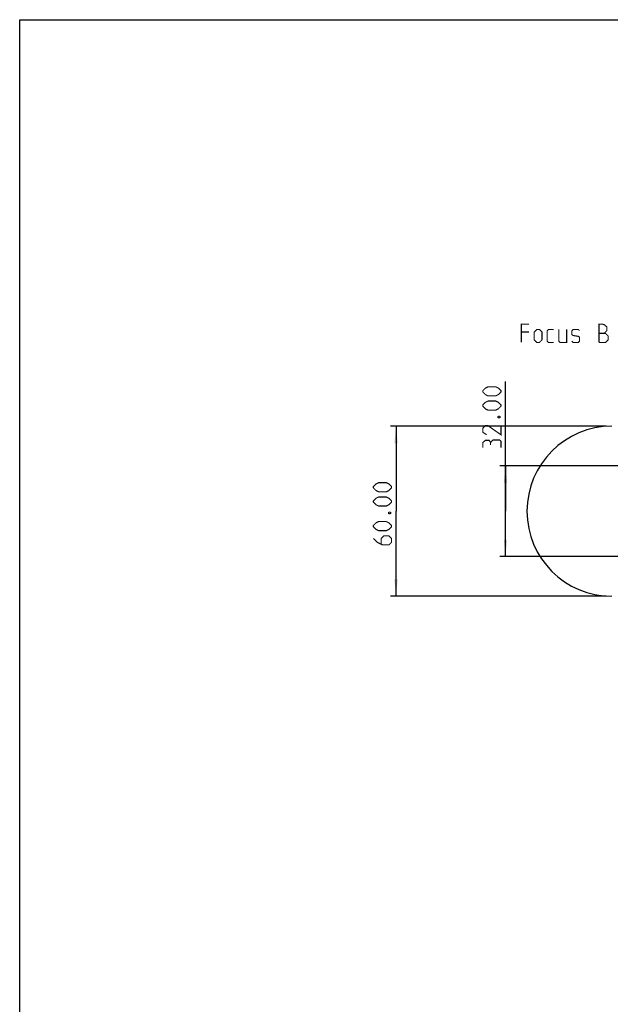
# Model space of a CAD drawing. Header units: millimetres. Extents: x 0 to 559, y 0 to 432.
# Tile 2 of 30: x 0 to 104, y 258 to 432. Entities that reach past the tile are written whole.
import ezdxf

# ---------------------------------------------------------------- set-up
doc = ezdxf.new("R2010")
doc.units = ezdxf.units.MM
doc.header["$LTSCALE"] = 30.734
doc.layers.get('0').update_dxf_attribs({"linetype": 'CONTINUOUS'})
doc.styles.get("Standard").update_dxf_attribs({"font": 'txt', "width": 0.8})
doc.dimstyles.new('DIMSTYLE_1', dxfattribs={"dimtxt": 3.2, "dimasz": 3, "dimexe": 0.18, "dimexo": 0.0625, "dimgap": 0.09, "dimtad": 1, "dimlfac": 2, "dimzin": 0, "dimdsep": 46, "dimtxsty": 'STANDARD', "dimblk": '_FILLED', "dimblk1": '_FILLED', "dimblk2": '_FILLED', "dimcen": 0.09, "dimadec": 0, "dimazin": 0, "dimtp": 0.01, "dimtm": 0.01, "dimtfac": 1, "dimtofl": 0, "dimtmove": 0, "dimatfit": 3, "dimldrblk": '_FILLED', "dimfxl": 1, "dimtolj": 1, "dimtzin": 0, "dimarcsym": 0})

# ---------------------------------------------------------------- blocks, each defined once
blk = doc.blocks.new('_FILLED')
at = {"color": 0, "linetype": 'BYBLOCK'}
blk.add_solid([(0, 0), (-1, 0.1), (-1, -0.1)], dxfattribs=at)
blk = doc.blocks.new('*D0')
at = {"color": 2, "linetype": 'CONTINUOUS'}
for p, q in [((85.71, 345.11), (85.71, 367.97)), ((113.15, 353.11), (84.71, 353.11)), ((85.71, 353.11), (85.71, 345.11)), ((85.71, 337.11), (85.71, 345.11)), ((113.15, 337.11), (84.71, 337.11))]:
    blk.add_line(p, q, dxfattribs=at)
at = {"color": 2, "linetype": 'CONTINUOUS', "xscale": 3, "yscale": 3, "zscale": 3}
for p, rotation in [((85.71, 353.11), 90), ((85.71, 337.11), 270)]:
    blk.add_blockref('_FILLED', p, dxfattribs=dict(at, rotation=rotation))
blk = doc.blocks.new('*D1')
at = {"color": 2, "linetype": 'CONTINUOUS'}
for p, q in [((103.5, 360.11), (65.4, 360.11)), ((66.4, 360.11), (66.4, 345.11)), ((66.4, 330.11), (66.4, 345.11)), ((103.5, 330.11), (65.4, 330.11))]:
    blk.add_line(p, q, dxfattribs=at)
at = {"color": 2, "linetype": 'CONTINUOUS', "xscale": 3, "yscale": 3, "zscale": 3}
for p, rotation in [((66.4, 360.11), 90), ((66.4, 330.11), 270)]:
    blk.add_blockref('_FILLED', p, dxfattribs=dict(at, rotation=rotation))

msp = doc.modelspace()

# ---------------------------------------------------------------- linework, layer by layer
at = {"color": 7, "linetype": 'CONTINUOUS'}
for p, q in [((0, 0), (0, 431.8)), ((0, 431.8), (558.8, 431.8))]:
    msp.add_line(p, q, dxfattribs=at)
at = {"color": 2, "linetype": 'CONTINUOUS', "const_width": 0.2}
for points in [[(88.4973, 374.884), (88.4973, 378.084), (89.8688, 378.084)], [(90.7831, 375.3412), (90.7831, 376.7126), (91.2402, 377.1697), (91.6973, 377.1697), (92.1545, 376.7126), (92.1545, 375.3412), (91.6973, 374.884), (91.2402, 374.884), (90.7831, 375.3412)], [(94.2116, 374.884), (93.2973, 374.884), (93.0688, 375.1126), (93.0688, 376.9412), (93.2973, 377.1697), (94.2116, 377.1697)], [(95.1259, 377.1697), (95.1259, 375.1126), (95.3545, 374.884), (96.4973, 374.884), (96.4973, 377.1697)], [(97.4116, 375.1126), (97.6402, 374.884), (98.5545, 374.884), (98.7831, 375.1126), (98.7831, 375.7983), (98.5545, 375.9507), (97.6402, 376.1031), (97.4116, 376.2554), (97.4116, 376.9412), (97.6402, 377.1697), (98.5545, 377.1697), (98.7831, 376.9412)], [(102.2116, 374.884), (102.2116, 378.084), (102.8973, 378.084), (103.1259, 378.0078), (103.5831, 377.6269), (103.5831, 376.9412), (103.1259, 376.484)], [(89.8688, 376.7126), (88.4973, 376.7126)], [(102.2116, 376.484), (103.3545, 376.484), (103.8116, 376.0269), (103.8116, 375.3412), (103.3545, 374.884), (102.2116, 374.884)], [(83.9939, 365.4529), (82.6224, 365.4529), (82.1653, 365.6815), (81.7082, 366.1386), (81.7082, 366.3672), (82.1653, 366.8243), (82.6224, 367.0529), (83.9939, 367.0529), (84.451, 366.8243), (84.9082, 366.3672), (84.9082, 366.1386), (84.451, 365.6815), (83.9939, 365.4529)], [(83.9939, 362.9386), (82.6224, 362.9386), (82.1653, 363.1672), (81.7082, 363.6243), (81.7082, 363.8529), (82.1653, 364.31), (82.6224, 364.5386), (83.9939, 364.5386), (84.451, 364.31), (84.9082, 363.8529), (84.9082, 363.6243), (84.451, 363.1672), (83.9939, 362.9386)], [(84.3748, 361.7957), (84.5272, 361.8719), (84.6034, 361.8719), (84.7558, 361.7957), (84.7558, 361.6434), (84.6034, 361.5672), (84.5272, 361.5672), (84.3748, 361.6434), (84.3748, 361.7957)], [(84.9082, 360.1957), (84.9082, 358.5957), (82.6224, 360.1957), (82.1653, 360.1957), (81.7082, 359.7386), (81.7082, 359.0529), (82.3939, 358.5957)], [(84.9082, 356.31), (84.9082, 357.4529), (84.6796, 357.6814), (83.5367, 357.6814), (83.0796, 357.2243), (83.0796, 356.7672)], [(83.0796, 357.2243), (82.851, 357.6053), (82.1653, 357.6053), (81.7082, 357.2243), (81.7082, 356.31)], [(64.689, 348.5386), (63.3176, 348.5386), (62.8604, 348.7671), (62.4033, 349.2243), (62.4033, 349.4528), (62.8604, 349.91), (63.3176, 350.1385), (64.689, 350.1385), (65.1461, 349.91), (65.6033, 349.4528), (65.6033, 349.2243), (65.1461, 348.7671), (64.689, 348.5386)], [(64.689, 346.0243), (63.3176, 346.0243), (62.8604, 346.2528), (62.4033, 346.71), (62.4033, 346.9386), (62.8604, 347.3957), (63.3176, 347.6243), (64.689, 347.6243), (65.1461, 347.3957), (65.6033, 346.9386), (65.6033, 346.71), (65.1461, 346.2528), (64.689, 346.0243)], [(65.0699, 344.8814), (65.2223, 344.9576), (65.2985, 344.9576), (65.4509, 344.8814), (65.4509, 344.729), (65.2985, 344.6529), (65.2223, 344.6529), (65.0699, 344.729), (65.0699, 344.8814)], [(64.689, 341.6814), (63.3176, 341.6814), (62.8604, 341.91), (62.4033, 342.3671), (62.4033, 342.5957), (62.8604, 343.0529), (63.3176, 343.2814), (64.689, 343.2814), (65.1461, 343.0529), (65.6033, 342.5957), (65.6033, 342.3671), (65.1461, 341.91), (64.689, 341.6814)], [(62.4033, 340.31), (63.089, 339.6243), (64.0033, 339.1671), (65.1461, 339.1671), (65.6033, 339.6243), (65.6033, 340.31), (65.1461, 340.7671), (64.2318, 340.7671), (63.7747, 340.31), (63.7747, 339.3195)]]:
    msp.add_lwpolyline(points, dxfattribs=at)
at = {"color": 7, "linetype": 'CONTINUOUS'}
msp.add_arc((104.5002, 345.11), 15, 90, 270, dxfattribs=at)

# ---------------------------------------------------------------- dimensions: what is measured, and where the dimension line sits
at = {"color": 2, "linetype": 'CONTINUOUS'}
for base, p1, p2, picture, middle in [((85.7082, 337.11), (113.1502, 353.11), (113.1502, 337.11), '*D0', (84.9082, 356.31)), ((66.4033, 330.11), (103.5002, 360.11), (103.5002, 330.11), '*D1', (65.6033, 339.1671))]:
    dim = msp.add_linear_dim(base=base, p1=p1, p2=p2, angle=270, dimstyle='DIMSTYLE_1', dxfattribs=at)
    dim.commit()
    dim.dimension.update_dxf_attribs({"geometry": picture, "text_midpoint": middle, "dimtype": 160})

doc.saveas('drawing.dxf')
